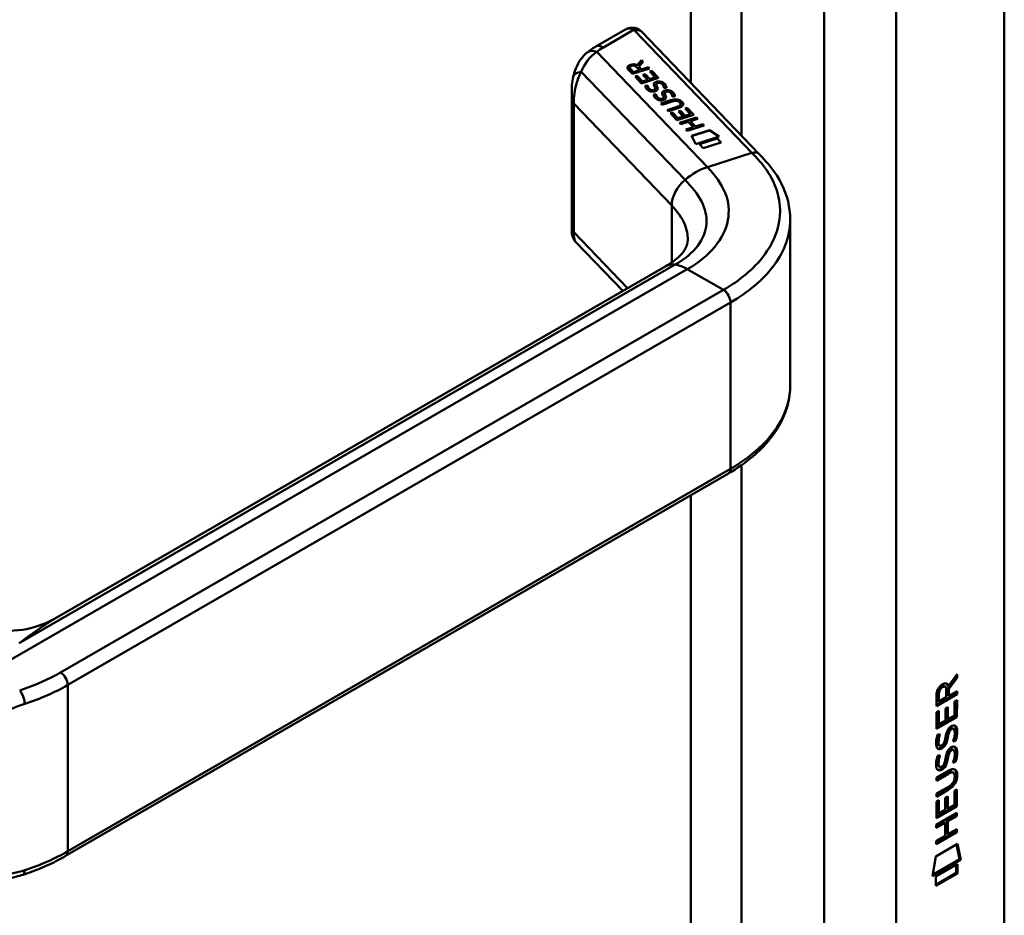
# Model space of a CAD drawing. Header units: millimetres. Extents: x 20 to 833, y 20 to 574.
# Tile 5 of 9: x 388 to 427, y 128 to 163. Entities that reach past the tile are written whole.
import ezdxf

# ---------------------------------------------------------------- set-up
doc = ezdxf.new("R2010")
doc.units = ezdxf.units.MM
doc.header["$LTSCALE"] = 2
doc.layers.add('Sichtbare Kanten(DIN)', color=7, linetype='Continuous', lineweight=50)
doc.layers.add('Sichtbare tangentiale Kanten(DIN)', color=7, linetype='Continuous', lineweight=50)

msp = doc.modelspace()

# ---------------------------------------------------------------- linework, layer by layer
at = {"layer": 'Sichtbare Kanten(DIN)'}
for p, q in [((426.8277, 115.7709), (426.8277, 197.4206)), ((411.9342, 162.8968), (410.7867, 162.2343)), ((417.2083, 158.0134), (412.5976, 162.8157)), ((412.4128, 161.5024), (412.5892, 161.6981)), ((412.4128, 161.4959), (412.5892, 161.6916)), ((412.6453, 161.6397), (412.4768, 161.4527)), ((412.5892, 161.6981), (412.6453, 161.6397)), ((412.5892, 161.6981), (412.5892, 161.6916)), ((412.5892, 161.6916), (412.6423, 161.6363)), ((412.2356, 161.1587), (412.0661, 161.3356)), ((412.1254, 161.4101), (412.1254, 161.4036)), ((412.153, 161.3557), (412.2678, 161.2361)), ((412.153, 161.3492), (412.2678, 161.2296)), ((412.9023, 161.372), (412.2356, 161.1587)), ((412.2678, 161.2361), (412.5052, 161.3121)), ((412.2678, 161.2296), (412.5052, 161.3056)), ((412.2678, 161.2361), (412.2678, 161.2296)), ((412.5052, 161.3121), (412.3903, 161.4317)), ((412.4128, 161.5024), (412.4128, 161.4959)), ((412.4768, 161.4527), (412.5867, 161.3382)), ((412.4768, 161.4527), (412.4768, 161.4462)), ((412.4768, 161.4462), (412.5867, 161.3317)), ((412.5052, 161.3121), (412.5052, 161.3056)), ((412.5867, 161.3382), (412.853, 161.4234)), ((412.5867, 161.3317), (412.853, 161.4169)), ((412.5867, 161.3382), (412.5867, 161.3317)), ((412.853, 161.4234), (412.9023, 161.372)), ((412.853, 161.4234), (412.853, 161.4169)), ((412.853, 161.4169), (412.8975, 161.3705)), ((412.9123, 161.2509), (412.9936, 161.2769)), ((413.1253, 161.0291), (412.9123, 161.2509)), ((412.9171, 161.2459), (412.9936, 161.2704)), ((412.9936, 161.2769), (413.2553, 161.0044)), ((412.9936, 161.2769), (412.9936, 161.2704)), ((412.9936, 161.2704), (413.2505, 161.0028)), ((412.3295, 161.0609), (412.4107, 161.0869)), ((412.5886, 160.791), (412.3295, 161.0609)), ((412.3343, 161.0559), (412.4107, 161.0804)), ((412.4107, 161.0869), (412.6211, 160.8678)), ((412.4107, 161.0869), (412.4107, 161.0804)), ((412.4107, 161.0804), (412.6211, 160.8613)), ((413.2553, 161.0044), (412.5886, 160.791)), ((412.6211, 160.8678), (412.8298, 160.9346)), ((412.6211, 160.8613), (412.8298, 160.928)), ((412.6211, 160.8678), (412.6211, 160.8613)), ((412.6427, 161.1294), (412.724, 161.1554)), ((412.8298, 160.9346), (412.6427, 161.1294)), ((412.6475, 161.1244), (412.724, 161.1489)), ((412.724, 161.1554), (412.911, 160.9606)), ((412.724, 161.1554), (412.724, 161.1489)), ((412.724, 161.1489), (412.911, 160.954)), ((412.8298, 160.9346), (412.8298, 160.928)), ((412.911, 160.9606), (413.1253, 161.0291)), ((412.911, 160.954), (413.1253, 161.0226)), ((412.911, 160.9606), (412.911, 160.954)), ((413.1253, 161.0291), (413.1253, 161.0226)), ((409.8423, 160.4489), (409.8423, 154.9786)), ((412.7288, 160.6997), (412.8208, 160.7115)), ((412.7295, 160.6933), (412.8208, 160.705)), ((412.8208, 160.7115), (412.8208, 160.705)), ((412.947, 160.5351), (412.9509, 160.5334)), ((412.947, 160.5286), (412.9509, 160.5268)), ((413.1172, 160.5651), (413.1172, 160.5586)), ((413.1191, 160.5731), (413.1194, 160.5762)), ((413.1191, 160.5666), (413.1194, 160.5696)), ((413.1197, 160.5819), (413.1197, 160.5754)), ((413.1648, 160.7499), (413.1648, 160.7434)), ((413.1787, 160.6949), (413.1787, 160.6884)), ((413.193, 160.6646), (413.193, 160.658)), ((413.2177, 160.8031), (413.2149, 160.8022)), ((413.4675, 160.6103), (413.4675, 160.6044)), ((413.5469, 160.4601), (413.5442, 160.4593)), ((413.058, 160.3568), (413.15, 160.3686)), ((413.0588, 160.3503), (413.15, 160.3621)), ((413.15, 160.3686), (413.15, 160.3621)), ((413.2762, 160.1922), (413.2802, 160.1904)), ((413.2762, 160.1857), (413.2802, 160.1839)), ((413.3449, 160.0032), (413.7288, 160.126)), ((413.3497, 159.9982), (413.7288, 160.1195)), ((413.7831, 160.0771), (413.3937, 159.9524)), ((413.4465, 160.2222), (413.4465, 160.2157)), ((413.4483, 160.2302), (413.4486, 160.2333)), ((413.4483, 160.2237), (413.4486, 160.2267)), ((413.4489, 160.239), (413.4489, 160.2325)), ((413.4941, 160.407), (413.4941, 160.4005)), ((413.5079, 160.352), (413.5079, 160.3455)), ((413.5222, 160.3217), (413.5222, 160.3151)), ((413.7967, 160.2675), (413.7967, 160.2615)), ((414.0899, 160.0372), (414.0886, 160.0385)), ((413.3937, 159.9524), (413.3449, 160.0032)), ((413.5951, 159.7427), (413.9845, 159.8673)), ((413.6438, 159.6919), (413.5951, 159.7427)), ((413.5999, 159.7377), (413.9845, 159.8608)), ((414.0277, 159.8147), (413.6438, 159.6919)), ((414.0309, 159.6835), (414.1122, 159.7095)), ((414.218, 159.4887), (414.0309, 159.6835)), ((414.0357, 159.6785), (414.1122, 159.703)), ((414.1122, 159.7095), (414.2992, 159.5147)), ((414.1122, 159.7095), (414.1122, 159.703)), ((414.1122, 159.703), (414.2992, 159.5081)), ((414.1224, 159.9734), (414.1224, 159.9669)), ((414.3005, 159.805), (414.3818, 159.831)), ((414.5135, 159.5832), (414.3005, 159.805)), ((414.3053, 159.8), (414.3818, 159.8245)), ((414.3818, 159.831), (414.6435, 159.5585)), ((414.3818, 159.831), (414.3818, 159.8245)), ((414.3818, 159.8245), (414.6387, 159.5569)), ((413.7177, 159.615), (413.7989, 159.641)), ((413.9768, 159.3451), (413.7177, 159.615)), ((413.7225, 159.61), (413.7989, 159.6345)), ((413.7989, 159.641), (414.0093, 159.4219)), ((413.7989, 159.641), (413.7989, 159.6345)), ((413.7989, 159.6345), (414.0093, 159.4154)), ((414.6435, 159.5585), (413.9768, 159.3451)), ((414.0093, 159.4219), (414.218, 159.4887)), ((414.0093, 159.4154), (414.218, 159.4821)), ((414.0093, 159.4219), (414.0093, 159.4154)), ((414.0791, 159.2382), (414.7458, 159.4515)), ((414.0838, 159.2332), (414.7458, 159.445)), ((414.4177, 159.2802), (414.1278, 159.1874)), ((414.218, 159.4887), (414.218, 159.4821)), ((414.2992, 159.5147), (414.5135, 159.5832)), ((414.2992, 159.5081), (414.5135, 159.5767)), ((414.2992, 159.5147), (414.2992, 159.5081)), ((414.6191, 159.0704), (414.4177, 159.2802)), ((414.7945, 159.4008), (414.5008, 159.3068)), ((414.5008, 159.3068), (414.7022, 159.097)), ((414.5008, 159.3068), (414.5008, 159.3002)), ((414.5008, 159.3002), (414.7022, 159.0905)), ((414.5135, 159.5832), (414.5135, 159.5767)), ((414.7458, 159.4515), (414.7945, 159.4008)), ((414.7458, 159.4515), (414.7458, 159.445)), ((414.7458, 159.445), (414.7897, 159.3992)), ((414.1278, 159.1874), (414.0791, 159.2382)), ((414.3292, 158.9777), (414.6191, 159.0704)), ((414.3779, 158.9269), (414.3292, 158.9777)), ((414.334, 158.9727), (414.6191, 159.0639)), ((415.0446, 159.1403), (414.3779, 158.9269)), ((414.5481, 158.7271), (415.2492, 158.9515)), ((414.551, 158.7215), (415.2492, 158.9449)), ((414.6191, 159.0704), (414.6191, 159.0639)), ((414.7022, 159.097), (414.9959, 159.191)), ((414.7022, 159.0905), (414.9959, 159.1845)), ((414.7022, 159.097), (414.7022, 159.0905)), ((414.9959, 159.191), (415.0446, 159.1403)), ((414.9959, 159.191), (414.9959, 159.1845)), ((414.9959, 159.1845), (415.0398, 159.1387)), ((415.2492, 158.9515), (415.6304, 158.6979)), ((415.2492, 158.9515), (415.2492, 158.9449)), ((415.2492, 158.9449), (415.6237, 158.6958)), ((414.7172, 158.4057), (414.5481, 158.7271)), ((415.6304, 158.6979), (414.7172, 158.4057)), ((414.8613, 158.4016), (415.5603, 158.6253)), ((414.8661, 158.3966), (415.5603, 158.6187)), ((415.5603, 158.6253), (415.708, 158.4715)), ((415.5603, 158.6253), (415.5603, 158.6187)), ((415.5603, 158.6187), (415.7032, 158.47)), ((415.009, 158.2478), (414.8613, 158.4016)), ((415.708, 158.4715), (415.009, 158.2478)), ((418.4223, 155.4116), (418.4223, 148.9172)), ((410.0113, 154.5499), (411.8471, 152.6379)), ((389.6079, 139.7981), (413.5412, 153.616)), ((389.9754, 130.448), (415.9969, 145.4716)), ((424.929, 137.4707), (424.6059, 137.0376)), ((424.6334, 137.1348), (424.9715, 137.5881)), ((424.9714, 137.4462), (424.6483, 137.0131)), ((424.929, 137.5311), (424.929, 137.4707)), ((424.929, 137.4707), (424.9714, 137.4462)), ((424.9715, 137.5881), (424.9714, 137.4462)), ((424.464, 137.1226), (424.5064, 137.0981)), ((424.5492, 136.6783), (424.5494, 136.9685)), ((424.591, 137.1593), (424.6334, 137.1348)), ((424.6059, 137.0376), (424.6057, 136.7598)), ((424.6059, 137.0376), (424.6483, 137.0131)), ((424.6483, 137.0131), (424.6481, 136.7353)), ((424.6481, 136.7353), (424.971, 136.9214)), ((424.9286, 136.8969), (424.9285, 136.8212)), ((424.971, 136.9214), (424.9709, 136.7967)), ((424.9285, 136.8212), (424.1625, 136.3797)), ((424.9709, 136.7967), (424.1625, 136.3307)), ((424.1625, 136.3307), (424.1631, 136.76)), ((424.2192, 136.8271), (424.219, 136.5368)), ((424.219, 136.5368), (424.2614, 136.5124)), ((424.2616, 136.8026), (424.2614, 136.5124)), ((424.2614, 136.5124), (424.5492, 136.6783)), ((424.6057, 136.7598), (424.6481, 136.7353)), ((424.8719, 135.9711), (424.8722, 136.5092)), ((424.8722, 136.5092), (424.9708, 136.566)), ((424.9283, 136.5415), (424.9279, 135.9292)), ((424.9285, 136.8212), (424.9709, 136.7967)), ((424.9708, 136.566), (424.9703, 135.9047)), ((424.1618, 135.4386), (424.1623, 136.0935)), ((424.1623, 136.0935), (424.2608, 136.1503)), ((424.2183, 136.1258), (424.218, 135.6431)), ((424.2608, 136.1503), (424.2604, 135.6186)), ((424.5135, 135.7645), (424.5138, 136.2372)), ((424.5138, 136.2372), (424.6124, 136.294)), ((424.5699, 136.2696), (424.5696, 135.8458)), ((424.6124, 136.294), (424.612, 135.8213)), ((424.9703, 135.9047), (424.1618, 135.4386)), ((424.9279, 135.9292), (424.1619, 135.4876)), ((424.2604, 135.6186), (424.5135, 135.7645)), ((424.5696, 135.8458), (424.612, 135.8213)), ((424.612, 135.8213), (424.8719, 135.9711)), ((424.9279, 135.9292), (424.9703, 135.9047)), ((424.218, 135.6431), (424.2604, 135.6186)), ((424.6334, 135.3697), (424.6759, 135.3452)), ((424.7134, 135.4544), (424.7101, 135.4525)), ((424.7134, 135.4544), (424.7559, 135.4299)), ((424.7559, 135.4299), (424.7526, 135.428)), ((424.793, 135.4615), (424.8354, 135.437)), ((424.2104, 135.214), (424.3062, 135.2365)), ((424.5671, 135.1277), (424.6095, 135.1032)), ((424.5808, 135.2005), (424.6233, 135.176)), ((424.872, 135.0007), (424.9145, 134.9762)), ((424.2235, 134.8356), (424.2256, 134.8312)), ((424.251, 134.8014), (424.2935, 134.7769)), ((424.266, 134.8111), (424.268, 134.8067)), ((424.4594, 134.8909), (424.4624, 134.8981)), ((424.6329, 134.5377), (424.6753, 134.5132)), ((424.7129, 134.6224), (424.7096, 134.6205)), ((424.7129, 134.6224), (424.7553, 134.5979)), ((424.7553, 134.5979), (424.752, 134.596)), ((424.7925, 134.6295), (424.8349, 134.605)), ((424.2098, 134.3819), (424.3056, 134.4045)), ((424.5665, 134.2957), (424.6089, 134.2712)), ((424.5803, 134.3685), (424.6227, 134.344)), ((424.8715, 134.1687), (424.9139, 134.1442)), ((424.1605, 133.5271), (424.626, 133.7954)), ((424.223, 134.0036), (424.225, 133.9991)), ((424.2505, 133.9693), (424.2929, 133.9448)), ((424.2654, 133.9791), (424.2674, 133.9746)), ((424.4588, 134.0588), (424.4618, 134.0661)), ((424.5902, 133.7006), (424.1604, 133.4529)), ((424.6327, 133.6761), (424.1604, 133.4039)), ((424.1604, 133.4039), (424.1605, 133.5271)), ((424.7844, 133.7407), (424.8268, 133.7162)), ((424.8816, 133.5634), (424.8815, 133.5666)), ((424.16, 132.895), (424.6323, 133.1672)), ((424.583, 133.0646), (424.16, 132.8207)), ((424.6255, 133.0401), (424.16, 132.7717)), ((424.8694, 132.4628), (424.8698, 133.0009)), ((424.8698, 133.0009), (424.9684, 133.0578)), ((424.9259, 133.0333), (424.9255, 132.4209)), ((424.9684, 133.0578), (424.9679, 132.3964)), ((424.1598, 132.5852), (424.2584, 132.642)), ((424.16, 132.7717), (424.16, 132.895)), ((424.2159, 132.6175), (424.2156, 132.1348)), ((424.2584, 132.642), (424.258, 132.1103)), ((424.5111, 132.2562), (424.5114, 132.729)), ((424.5114, 132.729), (424.6099, 132.7858)), ((424.5675, 132.7613), (424.5672, 132.3375)), ((424.6099, 132.7858), (424.6096, 132.313)), ((424.1594, 131.9303), (424.1598, 132.5852)), ((424.9255, 132.4209), (424.1594, 131.9793)), ((424.9679, 132.3964), (424.1594, 131.9303)), ((424.258, 132.1103), (424.5111, 132.2562)), ((424.5672, 132.3375), (424.6096, 132.313)), ((424.6096, 132.313), (424.8694, 132.4628)), ((424.9255, 132.4209), (424.9679, 132.3964)), ((424.1588, 131.6709), (424.9674, 132.137)), ((424.2156, 132.1348), (424.258, 132.1103)), ((424.5687, 131.8329), (424.5684, 131.324)), ((424.9249, 132.0382), (424.5687, 131.8329)), ((424.5687, 131.8329), (424.6111, 131.8084)), ((424.9673, 132.0137), (424.6111, 131.8084)), ((424.9249, 132.1125), (424.9249, 132.0382)), ((424.9249, 132.0382), (424.9673, 132.0137)), ((424.9674, 132.137), (424.9673, 132.0137)), ((424.4679, 131.7748), (424.1588, 131.5966)), ((424.5103, 131.7503), (424.1588, 131.5477)), ((424.1588, 131.5477), (424.1588, 131.6709)), ((424.4679, 131.7748), (424.5103, 131.7503)), ((424.51, 131.2414), (424.5103, 131.7503)), ((424.6111, 131.8084), (424.6108, 131.2995)), ((424.6108, 131.2995), (424.9669, 131.5048)), ((424.9245, 131.4803), (424.9244, 131.4061)), ((424.9669, 131.5048), (424.9669, 131.3816)), ((424.9669, 131.3816), (424.1583, 130.9156)), ((424.9244, 131.4061), (424.1584, 130.9645)), ((424.1584, 131.0388), (424.51, 131.2414)), ((424.5684, 131.324), (424.6108, 131.2995)), ((424.9244, 131.4061), (424.9669, 131.3816)), ((424.1379, 130.4321), (424.9882, 130.9222)), ((424.1583, 130.9156), (424.1584, 131.0388)), ((424.9547, 130.9029), (425.073, 130.3234)), ((424.9882, 130.9222), (425.1155, 130.2989)), ((424.0081, 129.6606), (424.1379, 130.4321)), ((425.1155, 130.2989), (424.0081, 129.6606)), ((425.073, 130.3234), (424.0172, 129.7148)), ((425.073, 130.3234), (425.1155, 130.2989)), ((424.138, 129.6422), (424.9857, 130.1308)), ((424.9432, 130.1064), (424.943, 129.7822)), ((424.9857, 130.1308), (424.9855, 129.7577)), ((424.943, 129.7822), (424.1378, 129.3181)), ((424.9855, 129.7577), (424.1378, 129.2691)), ((424.1378, 129.2691), (424.138, 129.6422)), ((424.943, 129.7822), (424.9855, 129.7577))]:
    msp.add_line(p, q, dxfattribs=at)
for centre, major_axis, ratio, start_param, end_param in [((412.1342, 162.3194), (0.0755, -0.6195), 0.7115312, 3.4327855, 3.4355952), ((412.5278, 161.3398), (-0.4016, 0.0789), 0.3271886, 5.7471323, 6.7198768), ((412.5278, 161.3333), (-0.4016, 0.0789), 0.3271886, 0.0641885, 0.4366915), ((412.2136, 161.2248), (0.291, 0.1939), 0.8515231, 0.4165859, 1.2473934), ((412.2136, 161.2183), (0.291, 0.1939), 0.8515231, 0.4165859, 1.2473934), ((413.2823, 160.5267), (0.036, -0.2824), 0.7911736, 2.7499028, 3.2712906), ((412.8394, 161.0485), (0.1878, -0.5219), 0.3728648, 5.8636565, 5.9246159), ((412.8394, 161.0419), (0.1878, -0.5219), 0.3728648, 5.8636565, 5.9246159), ((413.018, 160.6977), (-0.0235, -0.1767), 0.9401578, 6.0127793, 6.473073), ((413.018, 160.6912), (-0.0235, -0.1767), 0.9401578, 6.0127793, 6.473073), ((413.1023, 160.572), (-0.0068, -0.0258), 0.6111989, 1.4633445, 1.7714227), ((413.1023, 160.5655), (-0.0068, -0.0258), 0.6111989, 1.4633445, 1.7714227), ((413.6115, 160.1842), (-0.0361, 0.282), 0.7917545, 5.8909039, 6.4125967), ((413.1567, 160.7452), (-0.1981, 0.5616), 0.3578012, 2.7415006, 2.8006416), ((413.1567, 160.7386), (-0.1981, 0.5616), 0.3578012, 2.7415006, 2.8006416), ((413.3479, 160.3566), (0.0272, 0.178), 0.9355629, 2.8908779, 3.3487092), ((413.3479, 160.35), (0.0272, 0.178), 0.9355629, 2.8908779, 3.3487092), ((413.4315, 160.2291), (0.0068, 0.0258), 0.6111989, 4.6049372, 4.9130153), ((413.4315, 160.2226), (0.0068, 0.0258), 0.6111989, 4.6049372, 4.9130153), ((413.4431, 159.2113), (0.6998, 0.8788), 0.5085814, 6.215857, 6.9343209), ((413.4431, 159.2048), (0.6998, 0.8788), 0.5085814, 6.215857, 6.9343209), ((406.0587, 160.9556), (8.0632, -0.9888), 0.0815507, 6.1080001, 6.3829331), ((412.532, 160.1597), (1.6862, -0.2006), 0.2227413, 5.8290433, 6.5473827), ((412.532, 160.1532), (1.6862, -0.2006), 0.2227413, 0.0350666, 0.2641973), ((406.0587, 160.949), (8.0632, -0.9888), 0.0815507, 6.1080001, 6.2931854), ((414.2412, 152.4036), (-0.7, 1.2124), 0.5773503, 6.2791866, 6.2831853), ((415.7969, 145.818), (0.2, -0.3464), 0.5773503, 0, 0.0062236), ((424.201, 136.4888), (-0.3679, -0.7317), 0.3492899, 2.7989514, 3.6297589), ((424.5525, 136.7671), (-0.1752, 0.3461), 0.8194443, 0.0441652, 1.0169096), ((424.595, 136.7426), (-0.1752, 0.3461), 0.8194443, 0.0441652, 1.0169096), ((424.1586, 136.5133), (-0.3679, -0.7317), 0.3492899, 2.7989514, 3.0358099), ((424.5269, 134.7958), (0.2582, 0.6696), 0.2801591, 6.2392644, 6.6011557), ((424.5693, 134.7713), (0.2582, 0.6696), 0.2801591, 6.0797679, 6.6011557), ((424.5816, 136.0583), (0.3269, 1.2563), 0.1531706, 2.8850226, 2.9459819), ((424.4343, 135.2166), (0.178, 0.4179), 0.3257575, 2.8609786, 3.1020511), ((424.624, 136.0338), (0.3269, 1.2563), 0.1531706, 2.8850226, 2.9459819), ((424.4767, 135.1921), (0.178, 0.4179), 0.3257575, 2.8609786, 3.3212723), ((424.4428, 134.8893), (0.0284, 0.0613), 0.2140411, 4.5281703, 4.8362485), ((424.5266, 133.9646), (-0.2578, -0.6687), 0.2803736, 3.0976435, 3.4598023), ((424.5691, 133.9402), (-0.2578, -0.6687), 0.2803736, 2.9381095, 3.4598023), ((424.6053, 135.3209), (-0.3517, -1.3504), 0.146604, 6.0369992, 6.0961402), ((424.4359, 134.3887), (-0.1803, -0.422), 0.324198, 6.0043675, 6.2441541), ((424.6477, 135.2964), (-0.3517, -1.3504), 0.146604, 6.0369992, 6.0961402), ((424.4784, 134.3642), (-0.1803, -0.422), 0.324198, 6.0043675, 6.4621988), ((424.4423, 134.0573), (-0.0284, -0.0613), 0.2140411, 1.3865777, 1.6946558), ((423.5452, 131.645), (1.3548, 2.199), 0.2164738, 5.9455732, 6.6640371), ((423.5028, 131.6695), (1.3548, 2.199), 0.2164738, 5.9455732, 6.2455659), ((423.5039, 133.9707), (1.3877, -0.5679), 0.6427883, 5.8208171, 6.5391565), ((423.5463, 133.9462), (1.3877, -0.5679), 0.6427883, 5.8208171, 6.5391565), ((418.2537, 136.2155), (6.5946, -2.8214), 0.2353631, 6.1084229, 6.3833559), ((388.1717, 130.0873), (0.1253, -0.3799), 0.405066, 6.2805241, 6.2831853)]:
    msp.add_ellipse(centre, major_axis=major_axis, ratio=ratio, start_param=start_param, end_param=end_param, dxfattribs=at)
for points, knots in [([(411.9493, 162.905), (412.0087, 162.9369), (412.0738, 162.9607), (412.206, 162.9811), (412.2742, 162.9784), (412.3836, 162.9537), (412.4281, 162.9372), (412.4687, 162.9145)], [0.00403933, 0.00403933, 0.00403933, 0.00403933, 0.05511784, 0.05511784, 0.10508305, 0.10508305, 0.14011762, 0.14011762, 0.14011762, 0.14011762]), ([(412.4756, 162.9108), (412.4838, 162.906), (412.492, 162.901), (412.5085, 162.8904), (412.5167, 162.8848), (412.5331, 162.8729), (412.5413, 162.8667), (412.5576, 162.8534), (412.5657, 162.8465), (412.5818, 162.8317), (412.5897, 162.8239), (412.5976, 162.8157)], [6.28318531, 6.28318531, 6.28318531, 6.28318531, 6.33903584, 6.33903584, 6.39488638, 6.39488638, 6.45073692, 6.45073692, 6.50658745, 6.50658745, 6.56243799, 6.56243799, 6.56243799, 6.56243799]), ([(409.8991, 161.0427), (409.9537, 161.2861), (410.0515, 161.5221), (410.2662, 161.8236), (410.3506, 161.9166), (410.4452, 161.9961)], [0.00156791, 0.00156791, 0.00156791, 0.00156791, 0.20836972, 0.20836972, 0.31235071, 0.31235071, 0.31235071, 0.31235071]), ([(410.7867, 162.2343), (410.7621, 162.2201), (410.7379, 162.2056), (410.69, 162.1758), (410.6663, 162.1606), (410.6197, 162.1294), (410.5968, 162.1134), (410.5515, 162.0808), (410.5292, 162.0641), (410.4854, 162.03), (410.4638, 162.0126), (410.4426, 161.9948)], [1.57079633, 1.57079633, 1.57079633, 1.57079633, 1.6075273, 1.6075273, 1.64425828, 1.64425828, 1.68098925, 1.68098925, 1.71772022, 1.71772022, 1.7544512, 1.7544512, 1.7544512, 1.7544512]), ([(409.8423, 160.4544), (409.8425, 160.5508), (409.8455, 160.6453), (409.862, 160.8402), (409.8764, 160.9405), (409.8978, 161.0375)], [0, 0, 0, 0, 0.07306377, 0.07306377, 0.15477298, 0.15477298, 0.15477298, 0.15477298]), ([(413.7831, 160.0771), (413.8183, 160.0883), (413.8577, 160.0979), (413.9191, 160.1029), (413.9408, 160.1028), (413.9825, 160.0975), (414.0012, 160.0927), (414.0381, 160.078), (414.0547, 160.0679), (414.076, 160.0509), (414.0826, 160.0448), (414.0886, 160.0385)], [0, 0, 0, 0, 0.030130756, 0.030130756, 0.046431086, 0.046431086, 0.062072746, 0.062072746, 0.079974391, 0.079974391, 0.089297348, 0.089297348, 0.089297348, 0.089297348]), ([(417.2068, 158.014), (417.5461, 157.6606), (417.8746, 157.2632), (418.3054, 156.402), (418.4227, 155.9248), (418.4227, 155.4559)], [0, 0, 0, 0, 0.5248086, 0.5248086, 1.0833244, 1.0833244, 1.0833244, 1.0833244]), ([(409.9977, 154.5658), (409.9595, 154.6084), (409.9271, 154.657), (409.8757, 154.7641), (409.8578, 154.8249), (409.8467, 154.8999), (409.845, 154.9167), (409.8427, 154.9493), (409.8423, 154.9652), (409.8423, 154.9786)], [0.00603536, 0.00603536, 0.00603536, 0.00603536, 0.04914838, 0.04914838, 0.09637748, 0.09637748, 0.11015896, 0.11015896, 0.12447718, 0.12447718, 0.12447718, 0.12447718]), ([(413.5439, 153.6179), (413.7666, 153.7465), (413.9461, 153.8832), (414.1895, 154.1185), (414.2605, 154.216), (414.3757, 154.4346), (414.3957, 154.5097), (414.3976, 154.6446)], [0, 0, 0, 0, 0.2677122, 0.2677122, 0.52303081, 0.52303081, 0.84680873, 0.84680873, 0.84680873, 0.84680873]), ([(418.423, 148.9212), (418.423, 148.4279), (418.2937, 147.9283), (417.802, 146.9874), (417.4263, 146.5373), (416.6737, 145.9017), (416.3536, 145.6781), (416.0032, 145.4754)], [0, 0, 0, 0, 0.5851363, 0.5851363, 1.1904856, 1.1904856, 1.5559919, 1.5559919, 1.5559919, 1.5559919]), ([(385.8187, 139.7923), (386.1134, 139.6228), (386.4486, 139.4872), (387.1714, 139.3089), (387.5694, 139.2729), (388.3839, 139.3271), (388.8078, 139.4287), (389.337, 139.6527), (389.4762, 139.7221), (389.6086, 139.7985)], [0, 0, 0, 0, 0.2836057, 0.2836057, 0.5921826, 0.5921826, 0.9279458, 0.9279458, 1.0529862, 1.0529862, 1.0529862, 1.0529862]), ([(424.7844, 133.7407), (424.7819, 133.7422), (424.7794, 133.7435), (424.7594, 133.7523), (424.7394, 133.7538), (424.678, 133.7456), (424.6328, 133.7252), (424.5902, 133.7006)], [0.060650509, 0.060650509, 0.060650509, 0.060650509, 0.064390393, 0.064390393, 0.08887549, 0.08887549, 0.134135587, 0.134135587, 0.134135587, 0.134135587]), ([(424.8815, 133.5666), (424.8816, 133.5818), (424.8809, 133.5968), (424.8763, 133.6383), (424.8699, 133.6633), (424.8489, 133.7003), (424.8358, 133.7128), (424.8018, 133.7278), (424.7818, 133.7293), (424.7204, 133.7211), (424.6753, 133.7007), (424.6327, 133.6761)], [0, 0, 0, 0, 0.01400423, 0.01400423, 0.0408947, 0.0408947, 0.06439039, 0.06439039, 0.08887549, 0.08887549, 0.13413559, 0.13413559, 0.13413559, 0.13413559]), ([(389.9754, 130.448), (389.8746, 130.3899), (389.7714, 130.3334), (389.5604, 130.2239), (389.4525, 130.1708), (389.2324, 130.0683), (389.1202, 130.0188), (388.8916, 129.9235), (388.7753, 129.8776), (388.5389, 129.7897), (388.4188, 129.7476), (388.297, 129.7074)], [1.57079633, 1.57079633, 1.57079633, 1.57079633, 1.62405513, 1.62405513, 1.67731393, 1.67731393, 1.73057274, 1.73057274, 1.78383154, 1.78383154, 1.83709034, 1.83709034, 1.83709034, 1.83709034]), ([(388.2966, 129.7073), (387.9167, 129.582), (387.5151, 129.5222), (386.6992, 129.5272), (386.2771, 129.5987), (385.5507, 129.8278), (385.2349, 129.968), (384.9394, 130.1388)], [0, 0, 0, 0, 0.32270229, 0.32270229, 0.66486174, 0.66486174, 0.94266966, 0.94266966, 0.94266966, 0.94266966])]:
    msp.add_open_spline(points, degree=3, knots=knots, dxfattribs=at)
for points in [[(412.0661, 161.3356), (412.0122, 161.3961), (412.0065, 161.4756), (412.1494, 161.5214)], [(412.0311, 161.4099), (412.0327, 161.4494), (412.0654, 161.488), (412.1494, 161.5149)], [(412.3903, 161.4317), (412.355, 161.4685), (412.2926, 161.5058), (412.1957, 161.4748)], [(413.0741, 160.7844), (413.0815, 160.8062), (413.1025, 160.8257), (413.1413, 160.8423)], [(413.0741, 160.7779), (413.0815, 160.7997), (413.1025, 160.8191), (413.1413, 160.8358)], [(413.1413, 160.8423), (413.2033, 160.869), (413.2822, 160.8766), (413.3683, 160.8485)], [(413.1413, 160.8358), (413.2033, 160.8624), (413.2822, 160.8701), (413.3683, 160.842)], [(413.3683, 160.8485), (413.4174, 160.8324), (413.4582, 160.807), (413.4931, 160.7706)], [(413.3683, 160.842), (413.4174, 160.8259), (413.4582, 160.8004), (413.4931, 160.7641)], [(409.8423, 160.4544), (409.8423, 160.4526), (409.8423, 160.4508), (409.8423, 160.4489)], [(412.7326, 160.6733), (412.7307, 160.6814), (412.7288, 160.6997), (412.7288, 160.6997)], [(412.7695, 160.5937), (412.7556, 160.6137), (412.7385, 160.6447), (412.7326, 160.6733)], [(412.8914, 160.4915), (412.8391, 160.5171), (412.8022, 160.5463), (412.7695, 160.5937)], [(412.8208, 160.7115), (412.8208, 160.7115), (412.8351, 160.6586), (412.8448, 160.6374)], [(412.8208, 160.705), (412.8208, 160.705), (412.8351, 160.652), (412.8448, 160.6309)], [(412.8448, 160.6374), (412.8625, 160.5986), (412.8901, 160.568), (412.9317, 160.5433)], [(412.8448, 160.6309), (412.8625, 160.5921), (412.8901, 160.5614), (412.9317, 160.5367)], [(413.0815, 160.4713), (413.0251, 160.459), (412.9528, 160.4614), (412.8914, 160.4915)], [(413.0262, 160.52), (413.0682, 160.5229), (413.1075, 160.5418), (413.1172, 160.5651)], [(413.0262, 160.5135), (413.0682, 160.5164), (413.1075, 160.5353), (413.1172, 160.5586)], [(413.0944, 160.6594), (413.0664, 160.7152), (413.0629, 160.7513), (413.0741, 160.7844)], [(413.0682, 160.7455), (413.0685, 160.7569), (413.0706, 160.7675), (413.0741, 160.7779)], [(413.1192, 160.4811), (413.0955, 160.4738), (413.0898, 160.4731), (413.0815, 160.4713)], [(413.1194, 160.5762), (413.1212, 160.5961), (413.1134, 160.6223), (413.0944, 160.6594)], [(413.2184, 160.5771), (413.2186, 160.5402), (413.1937, 160.5043), (413.1192, 160.4811)], [(413.1194, 160.5696), (413.1196, 160.5715), (413.1197, 160.5734), (413.1197, 160.5754)], [(413.167, 160.766), (413.162, 160.7488), (413.1657, 160.7257), (413.1787, 160.6949)], [(413.1648, 160.7434), (413.1648, 160.7285), (413.1694, 160.7104), (413.1787, 160.6884)], [(413.2149, 160.8022), (413.1865, 160.7931), (413.1732, 160.7831), (413.167, 160.766)], [(413.1787, 160.6949), (413.1807, 160.6903), (413.1929, 160.6649), (413.193, 160.6646)], [(413.1787, 160.6884), (413.1807, 160.6838), (413.1929, 160.6584), (413.193, 160.658)], [(413.193, 160.6646), (413.2114, 160.6282), (413.2182, 160.6013), (413.2184, 160.5771)], [(413.193, 160.658), (413.2106, 160.6231), (413.2176, 160.597), (413.2183, 160.5735)], [(413.4474, 160.6929), (413.4204, 160.7429), (413.3846, 160.78), (413.3343, 160.7986)], [(413.4237, 160.3165), (413.3956, 160.3723), (413.3921, 160.4084), (413.4033, 160.4415)], [(413.3974, 160.4026), (413.3977, 160.414), (413.3998, 160.4246), (413.4033, 160.435)], [(413.4033, 160.4415), (413.4107, 160.4633), (413.4317, 160.4828), (413.4705, 160.4994)], [(413.4033, 160.435), (413.4107, 160.4568), (413.4317, 160.4762), (413.4705, 160.4929)], [(413.4674, 160.6044), (413.4674, 160.6044), (413.4705, 160.6501), (413.4474, 160.6929)], [(413.5645, 160.6203), (413.5592, 160.6194), (413.4674, 160.6044), (413.4674, 160.6044)], [(413.4705, 160.4994), (413.5325, 160.5261), (413.6114, 160.5337), (413.6975, 160.5056)], [(413.4705, 160.4929), (413.5325, 160.5195), (413.6114, 160.5272), (413.6975, 160.4991)], [(413.4962, 160.4231), (413.4912, 160.4059), (413.495, 160.3828), (413.5079, 160.352)], [(413.4931, 160.7706), (413.5041, 160.7592), (413.5136, 160.7472), (413.5239, 160.7337)], [(413.4931, 160.7641), (413.5041, 160.7527), (413.5136, 160.7406), (413.5239, 160.7272)], [(413.5442, 160.4593), (413.5158, 160.4502), (413.5025, 160.4402), (413.4962, 160.4231)], [(413.5239, 160.7337), (413.5598, 160.687), (413.5656, 160.6308), (413.5645, 160.6203)], [(413.5239, 160.7272), (413.5549, 160.6868), (413.5635, 160.6393), (413.5645, 160.6204)], [(413.7767, 160.35), (413.7496, 160.4), (413.7138, 160.4371), (413.6635, 160.4557)], [(413.6975, 160.5056), (413.7466, 160.4895), (413.7875, 160.464), (413.8223, 160.4277)], [(413.6975, 160.4991), (413.7466, 160.483), (413.7875, 160.4575), (413.8223, 160.4212)], [(413.8223, 160.4277), (413.8333, 160.4163), (413.8428, 160.4043), (413.8531, 160.3908)], [(413.0618, 160.3304), (413.0599, 160.3385), (413.058, 160.3568), (413.058, 160.3568)], [(413.0987, 160.2507), (413.0848, 160.2708), (413.0677, 160.3017), (413.0618, 160.3304)], [(413.2207, 160.1485), (413.1684, 160.1742), (413.1314, 160.2034), (413.0987, 160.2507)], [(413.15, 160.3686), (413.15, 160.3686), (413.1643, 160.3157), (413.174, 160.2945)], [(413.15, 160.3621), (413.15, 160.362), (413.1643, 160.3091), (413.174, 160.288)], [(413.174, 160.2945), (413.1918, 160.2557), (413.2193, 160.2251), (413.2609, 160.2004)], [(413.174, 160.288), (413.1918, 160.2492), (413.2193, 160.2185), (413.2609, 160.1938)], [(413.4107, 160.1284), (413.3543, 160.1161), (413.282, 160.1185), (413.2207, 160.1485)], [(413.3554, 160.1771), (413.3975, 160.18), (413.4367, 160.1989), (413.4465, 160.2222)], [(413.3554, 160.1706), (413.3975, 160.1735), (413.4367, 160.1924), (413.4465, 160.2157)], [(413.4484, 160.1382), (413.4248, 160.1309), (413.419, 160.1302), (413.4107, 160.1284)], [(413.4486, 160.2333), (413.4505, 160.2532), (413.4426, 160.2794), (413.4237, 160.3165)], [(413.5476, 160.2342), (413.5479, 160.1973), (413.5229, 160.1614), (413.4484, 160.1382)], [(413.4486, 160.2267), (413.4488, 160.2286), (413.4489, 160.2305), (413.4489, 160.2325)], [(413.4941, 160.4005), (413.4941, 160.3856), (413.4986, 160.3675), (413.5079, 160.3455)], [(413.5079, 160.352), (413.51, 160.3474), (413.5221, 160.322), (413.5222, 160.3217)], [(413.5079, 160.3455), (413.51, 160.3409), (413.5221, 160.3155), (413.5222, 160.3151)], [(413.5222, 160.3217), (413.5406, 160.2853), (413.5474, 160.2584), (413.5476, 160.2342)], [(413.5222, 160.3151), (413.5399, 160.2802), (413.5468, 160.2541), (413.5475, 160.2306)], [(413.7966, 160.2615), (413.7966, 160.2615), (413.7998, 160.3072), (413.7767, 160.35)], [(413.8938, 160.2774), (413.8884, 160.2765), (413.7966, 160.2615), (413.7966, 160.2615)], [(413.8223, 160.4212), (413.8333, 160.4098), (413.8428, 160.3977), (413.8531, 160.3843)], [(413.8531, 160.3908), (413.889, 160.344), (413.8949, 160.2879), (413.8938, 160.2774)], [(413.8531, 160.3843), (413.8842, 160.3439), (413.8927, 160.2964), (413.8938, 160.2775)], [(418.4227, 155.4492), (418.4227, 155.4514), (418.4227, 155.4537), (418.4227, 155.4559)], [(409.8423, 154.9787), (409.8423, 154.9787), (409.8423, 154.9787), (409.8423, 154.9786)], [(424.1631, 136.76), (424.1671, 136.9066), (424.2327, 137.0954), (424.4061, 137.1953)], [(424.464, 137.1226), (424.4424, 137.1351), (424.4107, 137.1329), (424.365, 137.1065)], [(424.5494, 136.9685), (424.5495, 137.0577), (424.5249, 137.1498), (424.4074, 137.0821)], [(424.5135, 135.0969), (424.5373, 135.2308), (424.5662, 135.3165), (424.6061, 135.3942)], [(424.6334, 135.3697), (424.6134, 135.3292), (424.5963, 135.2742), (424.5808, 135.2005)], [(424.6061, 135.3942), (424.6324, 135.4454), (424.6693, 135.4903), (424.7201, 135.5275)], [(424.6759, 135.3452), (424.6559, 135.3047), (424.6387, 135.2497), (424.6233, 135.176)], [(424.7101, 135.4525), (424.6757, 135.4326), (424.6544, 135.4097), (424.6334, 135.3697)], [(424.7526, 135.428), (424.7181, 135.4082), (424.6969, 135.3852), (424.6759, 135.3452)], [(424.7201, 135.5275), (424.8013, 135.587), (424.8813, 135.6004), (424.9361, 135.5287)], [(424.8707, 135.1552), (424.8902, 135.2753), (424.8901, 135.3654), (424.86, 135.4124)], [(424.8757, 135.5729), (424.8819, 135.5672), (424.8879, 135.5606), (424.8937, 135.5531)], [(424.8937, 135.5531), (424.9248, 135.5121), (424.94, 135.4494), (424.9399, 135.3613)], [(424.9399, 135.3613), (424.9399, 135.3335), (424.938, 135.3044), (424.9356, 135.272)], [(424.9361, 135.5287), (424.9672, 135.4876), (424.9824, 135.4249), (424.9824, 135.3368)], [(424.9824, 135.3368), (424.9823, 135.309), (424.9804, 135.2799), (424.978, 135.2475)], [(424.1754, 134.7109), (424.1498, 134.7747), (424.1417, 134.8462), (424.1535, 134.9603)], [(424.1535, 134.9603), (424.1585, 135.0086), (424.1703, 135.083), (424.1903, 135.1511)], [(424.1903, 135.1511), (424.1958, 135.1704), (424.2104, 135.2139), (424.2104, 135.214)], [(424.2199, 135.084), (424.2018, 134.9911), (424.2, 134.9168), (424.2166, 134.8558)], [(424.254, 135.2242), (424.2432, 135.1829), (424.2264, 135.1172), (424.2199, 135.084)], [(424.2624, 135.0595), (424.2442, 134.9666), (424.2425, 134.8923), (424.259, 134.8313)], [(424.3062, 135.2365), (424.3062, 135.2365), (424.2722, 135.1102), (424.2624, 135.0595)], [(424.5126, 134.919), (424.4799, 134.8316), (424.4248, 134.7479), (424.335, 134.6974)], [(424.4624, 134.8981), (424.4819, 134.9452), (424.498, 135.0079), (424.5135, 135.0969)], [(424.5671, 135.1277), (424.5517, 135.0405), (424.534, 134.9764), (424.5126, 134.919)], [(424.6095, 135.1032), (424.5941, 135.016), (424.5764, 134.9519), (424.555, 134.8945)], [(424.5808, 135.2005), (424.5787, 135.1894), (424.5673, 135.1286), (424.5671, 135.1277)], [(424.6233, 135.176), (424.6211, 135.165), (424.6097, 135.1041), (424.6095, 135.1032)], [(424.8102, 134.9444), (424.8102, 134.9444), (424.854, 135.0526), (424.8707, 135.1552)], [(424.9145, 134.9762), (424.9087, 134.9744), (424.8102, 134.9444), (424.8102, 134.9444)], [(424.872, 135.0007), (424.8695, 134.9999), (424.8484, 134.9935), (424.8258, 134.9866)], [(424.9356, 135.272), (424.9271, 135.159), (424.8824, 135.0255), (424.872, 135.0007)], [(424.978, 135.2475), (424.9696, 135.1345), (424.9249, 135.0011), (424.9145, 134.9762)], [(424.3336, 134.6518), (424.2705, 134.6261), (424.2055, 134.636), (424.1754, 134.7109)], [(424.2912, 134.6763), (424.261, 134.664), (424.2304, 134.6599), (424.2033, 134.6671)], [(424.335, 134.6974), (424.3065, 134.6814), (424.3006, 134.6801), (424.2912, 134.6763)], [(424.3259, 134.7706), (424.3675, 134.7751), (424.4208, 134.8175), (424.4505, 134.8721)], [(424.3774, 134.6729), (424.3489, 134.6569), (424.343, 134.6556), (424.3336, 134.6518)], [(424.555, 134.8945), (424.5224, 134.8071), (424.4672, 134.7234), (424.3774, 134.6729)], [(424.5129, 134.2649), (424.5367, 134.3987), (424.5656, 134.4845), (424.6055, 134.5622)], [(424.6329, 134.5377), (424.6129, 134.4972), (424.5957, 134.4422), (424.5803, 134.3685)], [(424.6055, 134.5622), (424.6318, 134.6134), (424.6687, 134.6583), (424.7195, 134.6955)], [(424.7096, 134.6205), (424.6751, 134.6006), (424.6539, 134.5776), (424.6329, 134.5377)], [(424.752, 134.596), (424.7176, 134.5761), (424.6963, 134.5531), (424.6753, 134.5132)], [(424.7195, 134.6955), (424.8008, 134.7549), (424.8808, 134.7684), (424.9355, 134.6966)], [(424.8701, 134.3232), (424.8896, 134.4432), (424.8895, 134.5333), (424.8595, 134.5804)], [(424.8751, 134.7409), (424.8814, 134.7352), (424.8874, 134.7286), (424.8931, 134.7211)], [(424.8931, 134.7211), (424.9242, 134.6801), (424.9394, 134.6174), (424.9394, 134.5292)], [(424.9394, 134.5292), (424.9393, 134.5015), (424.9374, 134.4724), (424.935, 134.44)], [(424.9355, 134.6966), (424.9666, 134.6556), (424.9818, 134.5929), (424.9818, 134.5047)], [(424.1529, 134.1282), (424.158, 134.1766), (424.1697, 134.2509), (424.1897, 134.3191)], [(424.1897, 134.3191), (424.1952, 134.3384), (424.2098, 134.3819), (424.2098, 134.3819)], [(424.2194, 134.2519), (424.2012, 134.159), (424.1995, 134.0847), (424.216, 134.0237)], [(424.2535, 134.3922), (424.2426, 134.3509), (424.2258, 134.2852), (424.2194, 134.2519)], [(424.2618, 134.2274), (424.2437, 134.1345), (424.2419, 134.0603), (424.2584, 133.9992)], [(424.3056, 134.4045), (424.3056, 134.4044), (424.2717, 134.2782), (424.2618, 134.2274)], [(424.4618, 134.0661), (424.4813, 134.1131), (424.4974, 134.1758), (424.5129, 134.2649)], [(424.5665, 134.2957), (424.5511, 134.2084), (424.5334, 134.1444), (424.512, 134.0869)], [(424.6089, 134.2712), (424.5935, 134.1839), (424.5759, 134.1199), (424.5544, 134.0625)], [(424.5803, 134.3685), (424.5781, 134.3574), (424.5667, 134.2966), (424.5665, 134.2957)], [(424.6227, 134.344), (424.6205, 134.3329), (424.6091, 134.2721), (424.6089, 134.2712)], [(424.6753, 134.5132), (424.6553, 134.4727), (424.6382, 134.4177), (424.6227, 134.344)], [(424.8096, 134.1123), (424.8096, 134.1124), (424.8534, 134.2206), (424.8701, 134.3232)], [(424.9139, 134.1442), (424.9081, 134.1424), (424.8096, 134.1123), (424.8096, 134.1123)], [(424.8715, 134.1687), (424.8689, 134.1679), (424.8478, 134.1614), (424.8253, 134.1545)], [(424.935, 134.44), (424.9266, 134.327), (424.8819, 134.1935), (424.8715, 134.1687)], [(424.9775, 134.4155), (424.969, 134.3025), (424.9243, 134.169), (424.9139, 134.1442)], [(424.9818, 134.5047), (424.9818, 134.477), (424.9799, 134.4479), (424.9775, 134.4155)], [(424.1749, 133.8789), (424.1493, 133.9427), (424.1411, 134.0142), (424.1529, 134.1282)], [(424.3331, 133.8198), (424.2699, 133.794), (424.2049, 133.804), (424.1749, 133.8789)], [(424.2906, 133.8443), (424.2604, 133.832), (424.2298, 133.8278), (424.2028, 133.835)], [(424.3344, 133.8654), (424.3059, 133.8494), (424.3, 133.8481), (424.2906, 133.8443)], [(424.3253, 133.9386), (424.3669, 133.943), (424.4202, 133.9855), (424.45, 134.0401)], [(424.3768, 133.8409), (424.3483, 133.8249), (424.3424, 133.8236), (424.3331, 133.8198)], [(424.512, 134.0869), (424.4794, 133.9996), (424.4242, 133.9159), (424.3344, 133.8654)], [(424.5544, 134.0625), (424.5218, 133.9751), (424.4666, 133.8914), (424.3768, 133.8409)]]:
    msp.add_open_spline(points, degree=3, dxfattribs=at)
at = {"layer": 'Sichtbare tangentiale Kanten(DIN)'}
for p, q in [((416.504, 189.1507), (416.504, 158.747)), ((419.7567, 119.8534), (419.7567, 188.4391)), ((422.5851, 188.4391), (422.5851, 119.8534)), ((414.5241, 160.8092), (414.5241, 188.0076)), ((411.0867, 162.2045), (412.2756, 162.891)), ((412.3091, 162.8653), (416.9197, 158.063)), ((415.1705, 157.5032), (410.8287, 162.0254)), ((414.2959, 157.0045), (410.2212, 161.2486)), ((412.1494, 161.5214), (412.1494, 161.5149)), ((412.153, 161.3557), (412.153, 161.3492)), ((413.1413, 160.8423), (413.1413, 160.8358)), ((413.3683, 160.8485), (413.3683, 160.842)), ((412.8448, 160.6374), (412.8448, 160.6309)), ((412.9317, 160.5433), (412.9317, 160.5367)), ((412.947, 160.5351), (412.947, 160.5286)), ((412.9509, 160.5334), (412.9509, 160.5268)), ((413.0262, 160.52), (413.0262, 160.5135)), ((413.0741, 160.7844), (413.0741, 160.7779)), ((413.1191, 160.5731), (413.1191, 160.5666)), ((413.1194, 160.5762), (413.1194, 160.5696)), ((413.4033, 160.4415), (413.4033, 160.435)), ((413.4705, 160.4994), (413.4705, 160.4929)), ((413.4931, 160.7706), (413.4931, 160.7641)), ((413.5239, 160.7337), (413.5239, 160.7272)), ((413.6975, 160.5056), (413.6975, 160.4991)), ((413.8223, 160.4277), (413.8223, 160.4212)), ((409.847, 160.146), (409.847, 155.0954)), ((413.174, 160.2945), (413.174, 160.288)), ((413.2609, 160.2004), (413.2609, 160.1938)), ((413.2762, 160.1922), (413.2762, 160.1857)), ((413.2802, 160.1904), (413.2802, 160.1839)), ((413.3554, 160.1771), (413.3554, 160.1706)), ((413.4483, 160.2302), (413.4483, 160.2237)), ((413.4486, 160.2333), (413.4486, 160.2267)), ((413.7288, 160.126), (413.7288, 160.1195)), ((413.8531, 160.3908), (413.8531, 160.3843)), ((414.1714, 160.0642), (414.1714, 160.0577)), ((409.9212, 154.9474), (409.9212, 159.998)), ((413.7711, 155.988), (409.9212, 159.998)), ((413.9845, 159.8673), (413.9845, 159.8608)), ((415.1705, 157.5032), (416.9197, 158.063)), ((414.5241, 157.1807), (414.5241, 157.1807)), ((413.7711, 153.7616), (413.7711, 155.988)), ((412.0346, 152.7462), (409.9212, 154.9474)), ((386.9469, 137.653), (414.3827, 153.493)), ((388.1559, 138.8019), (413.9113, 153.6718)), ((415.7969, 152.6765), (414.3827, 153.493)), ((415.7969, 152.6765), (389.7754, 137.653)), ((390.0582, 137.1631), (416.0797, 152.1866)), ((416.0797, 145.6547), (416.0797, 152.1866)), ((416.504, 145.92), (416.504, 145.9198)), ((416.504, 145.7936), (416.504, 121.7313)), ((416.0797, 145.6547), (390.0582, 130.6311)), ((414.5241, 121.7313), (414.5241, 144.6212)), ((390.0582, 130.6311), (390.0582, 137.1631)), ((424.365, 137.1065), (424.4074, 137.0821)), ((424.2192, 136.8271), (424.2616, 136.8026)), ((424.7101, 135.4525), (424.7526, 135.428)), ((424.8937, 135.5531), (424.9361, 135.5287)), ((424.9399, 135.3613), (424.9824, 135.3368)), ((424.2199, 135.084), (424.2624, 135.0595)), ((424.5126, 134.919), (424.555, 134.8945)), ((424.9356, 135.272), (424.978, 135.2475)), ((424.2166, 134.8558), (424.259, 134.8313)), ((424.2235, 134.8356), (424.266, 134.8111)), ((424.2256, 134.8312), (424.268, 134.8067)), ((424.2912, 134.6763), (424.3336, 134.6518)), ((424.335, 134.6974), (424.3774, 134.6729)), ((424.7096, 134.6205), (424.752, 134.596)), ((424.8931, 134.7211), (424.9355, 134.6966)), ((424.9394, 134.5292), (424.9818, 134.5047)), ((424.2194, 134.2519), (424.2618, 134.2274)), ((424.935, 134.44), (424.9775, 134.4155)), ((424.216, 134.0237), (424.2584, 133.9992)), ((424.223, 134.0036), (424.2654, 133.9791)), ((424.225, 133.9991), (424.2674, 133.9746)), ((424.2906, 133.8443), (424.3331, 133.8198)), ((424.3344, 133.8654), (424.3768, 133.8409)), ((424.512, 134.0869), (424.5544, 134.0625)), ((424.5902, 133.7006), (424.6327, 133.6761)), ((424.9388, 133.6472), (424.9812, 133.6227)), ((424.583, 133.0646), (424.6255, 133.0401))]:
    msp.add_line(p, q, dxfattribs=at)
for centre, major_axis, ratio, start_param, end_param in [((412.1342, 162.3194), (0.0755, -0.6195), 0.7115312, 2.6501958, 3.4327855), ((412.2756, 162.5644), (0.2, 0.3464), 0.5773503, 0, 0.7853982), ((412.1342, 162.8093), (0.2, 0), 0.5773503, 0.5061455, 0.7853982), ((412.3091, 162.5387), (0.2885, 0.277), 0.714124, 0, 0.9697838), ((410.8287, 161.5355), (-0.3861, 0.4593), 0.673079, 5.3874704, 6.2761513), ((411.0867, 161.7147), (-0.3, 0.5196), 0.5773503, 5.4977871, 6.2831853), ((412.6423, 161.3064), (2.2, 0), 0.5773503, 2.3561945, 2.5398494), ((410.4836, 160.9083), (-0.5858, 0.1298), 0.5495954, 5.2943172, 6.2848199), ((410.446, 160.1659), (-0.6, 0), 0.5773503, 0.0576419, 0.5061455), ((416.9197, 157.7364), (0.2885, 0.277), 0.714124, 0.0049084, 0.9697838), ((415.1705, 155.8702), (1.4427, 1.3851), 0.714124, 0.9697838, 1.4933825), ((414.8206, 156.3239), (0.8656, 0.8311), 0.714124, 1.4933825, 2.5405801), ((410.446, 155.1154), (-0.6, 0), 0.5773503, 0.0576419, 0.5061455), ((414.2412, 152.4036), (-0.7, 1.2124), 0.5773503, 5.8376241, 6.2791866), ((414.3827, 151.86), (-1, 1.7321), 0.5773503, 5.4977871, 5.8376241), ((415.7969, 152.3499), (-0.2, 0.3464), 0.5773503, 3.9269908, 5.4977871), ((415.7969, 145.818), (0.2, -0.3464), 0.5773503, 0.0062236, 0.7853982), ((384.4013, 140.7557), (-7.6, 0), 0.5773503, 2.0899005, 2.3561945), ((389.7754, 137.3264), (-0.2, 0.3464), 0.5773503, 3.9269908, 5.4977871), ((388.1717, 136.6193), (-0.1253, 0.3799), 0.405066, 4.0289341, 5.5997305), ((384.4013, 140.4291), (8, 0), 0.5773503, 5.2314931, 5.4977871), ((384.4013, 133.8971), (-8, 0), 0.5773503, 2.0899005, 2.3561945), ((389.7754, 130.7944), (0.2, -0.3464), 0.5773503, 0, 0.7853982), ((388.1717, 130.0873), (0.1253, -0.3799), 0.405066, 0, 0.8873415)]:
    msp.add_ellipse(centre, major_axis=major_axis, ratio=ratio, start_param=start_param, end_param=end_param, dxfattribs=at)
msp.add_open_spline([(410.2212, 161.2486), (410.3458, 161.5578), (410.5527, 161.8468), (410.8287, 162.0254)], degree=3, dxfattribs=at)
for points, knots in [([(409.9212, 159.998), (409.9212, 160.1217), (409.9312, 160.2623), (409.9498, 160.3941), (409.9683, 160.5259), (409.9937, 160.6486), (410.0262, 160.7658), (410.0749, 160.9417), (410.1406, 161.1043), (410.2212, 161.2486)], [-0.19887737, -0.19887737, -0.19887737, -0.19887737, -0.14205527, -0.14205527, -0.14205527, -0.08523316, -0.08523316, -0.08523316, 0, 0, 0, 0]), ([(409.8423, 160.4489), (409.8423, 160.4246), (409.8425, 160.4002), (409.8429, 160.3758), (409.8441, 160.292), (409.847, 160.2078), (409.847, 160.146)], [0.125475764, 0.125475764, 0.125475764, 0.125475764, 0.142055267, 0.142055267, 0.142055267, 0.198877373, 0.198877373, 0.198877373, 0.198877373]), ([(416.9197, 158.063), (416.9698, 158.0108), (417.0199, 157.9587), (417.5211, 157.4366), (418.1235, 156.4005), (417.991, 154.7515), (417.0314, 153.4949), (416.1259, 152.8665), (415.7969, 152.6765)], [0, 0, 0, 0, 0.0774764, 0.0774764, 0.7753925, 1.4733087, 2.1712248, 2.5201828, 2.5201828, 2.5201828, 2.5201828]), ([(414.3827, 153.493), (414.8235, 153.7475), (415.5605, 154.3493), (416.0751, 155.4082), (415.9772, 156.5119), (415.474, 157.187), (415.1705, 157.5032)], [0, 0, 0, 0, 0.2494672, 0.4990754, 0.7494591, 1, 1, 1, 1]), ([(413.9113, 153.6718), (414.2848, 153.8875), (414.8907, 154.3966), (415.2183, 155.272), (415.022, 156.1689), (414.5596, 156.7298), (414.2959, 157.0045)], [0, 0, 0, 0, 0.2461349, 0.4935493, 0.7465777, 1, 1, 1, 1]), ([(414.3976, 154.6446), (414.4005, 154.8467), (414.3119, 155.3246), (413.9916, 155.7583), (413.7711, 155.988)], [0.56550084, 0.56550084, 0.56550084, 0.56550084, 0.74886328, 1, 1, 1, 1]), ([(416.0797, 152.1866), (416.426, 152.3866), (417.3792, 153.0481), (418.2369, 154.1712), (418.4218, 155.095), (418.4227, 155.4492)], [-2.5201828, -2.5201828, -2.5201828, -2.5201828, -2.1712248, -1.4733087, -1.0386295, -1.0386295, -1.0386295, -1.0386295]), ([(409.847, 155.0954), (409.847, 155.0335), (409.8433, 154.9915), (409.8423, 154.9801), (409.8423, 154.9787)], [0, 0, 0, 0, 0.056881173, 0.073419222, 0.073419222, 0.073419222, 0.073419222]), ([(410.0111, 154.5498), (410.0008, 154.5607), (409.9914, 154.5732), (409.9828, 154.5876), (409.9701, 154.6089), (409.9593, 154.6343), (409.9502, 154.6665), (409.9318, 154.731), (409.9212, 154.8236), (409.9212, 154.9474)], [-0.10449809, -0.10449809, -0.10449809, -0.10449809, -0.08532176, -0.08532176, -0.08532176, -0.05688117, -0.05688117, -0.05688117, 0, 0, 0, 0]), ([(418.4223, 148.9172), (418.4223, 148.9023), (418.4222, 148.8874), (418.4219, 148.8725), (418.4152, 148.4748), (418.3185, 148.0774), (418.135, 147.6941), (417.768, 146.9275), (417.0539, 146.2171), (416.0797, 145.6547)], [-1.4864401, -1.4864401, -1.4864401, -1.4864401, -1.4680765, -1.4680765, -1.4680765, -0.9787177, -0.9787177, -0.9787177, 0, 0, 0, 0]), ([(388.1559, 138.8019), (388.5005, 139.0719), (388.9941, 139.426), (389.47, 139.7185), (389.6079, 139.7981)], [-11.9982993, -11.9982993, -11.9982993, -11.9982993, -11.3792994, -11.12107459, -11.12107459, -11.12107459, -11.12107459]), ([(388.3702, 129.8868), (388.0719, 129.7884), (387.7604, 129.7314), (387.4484, 129.7144), (387.1364, 129.6973), (386.8242, 129.7201), (386.5181, 129.7764), (385.9061, 129.8889), (385.3184, 130.1362), (384.8067, 130.4816), (384.5509, 130.6542), (384.314, 130.8513), (384.108, 131.0704), (384.005, 131.1799), (383.9097, 131.295), (383.8243, 131.415), (383.739, 131.5351), (383.6636, 131.6602), (383.6014, 131.7888), (383.4771, 132.0461), (383.4056, 132.3173), (383.4065, 132.5834), (383.4074, 132.8495), (383.4806, 133.1104), (383.6038, 133.3522), (383.8502, 133.836), (384.297, 134.2459), (384.8113, 134.6213), (385.3256, 134.9968), (385.908, 135.336), (386.5184, 135.6417), (386.8237, 135.7946), (387.1359, 135.9389), (387.4479, 136.0703), (387.76, 136.2017), (388.0719, 136.3204), (388.3702, 136.4188)], [0, 0, 0, 0, 0.2447238, 0.2447238, 0.2447238, 0.4894476, 0.4894476, 0.4894476, 0.9788953, 0.9788953, 0.9788953, 1.2236191, 1.2236191, 1.2236191, 1.345981, 1.345981, 1.345981, 1.4683429, 1.4683429, 1.4683429, 1.7130667, 1.7130667, 1.7130667, 1.9577905, 1.9577905, 1.9577905, 2.4472382, 2.4472382, 2.4472382, 2.9366858, 2.9366858, 2.9366858, 3.1814096, 3.1814096, 3.1814096, 3.4261334, 3.4261334, 3.4261334, 3.4261334])]:
    msp.add_open_spline(points, degree=3, knots=knots, dxfattribs=at)

doc.saveas('drawing.dxf')
